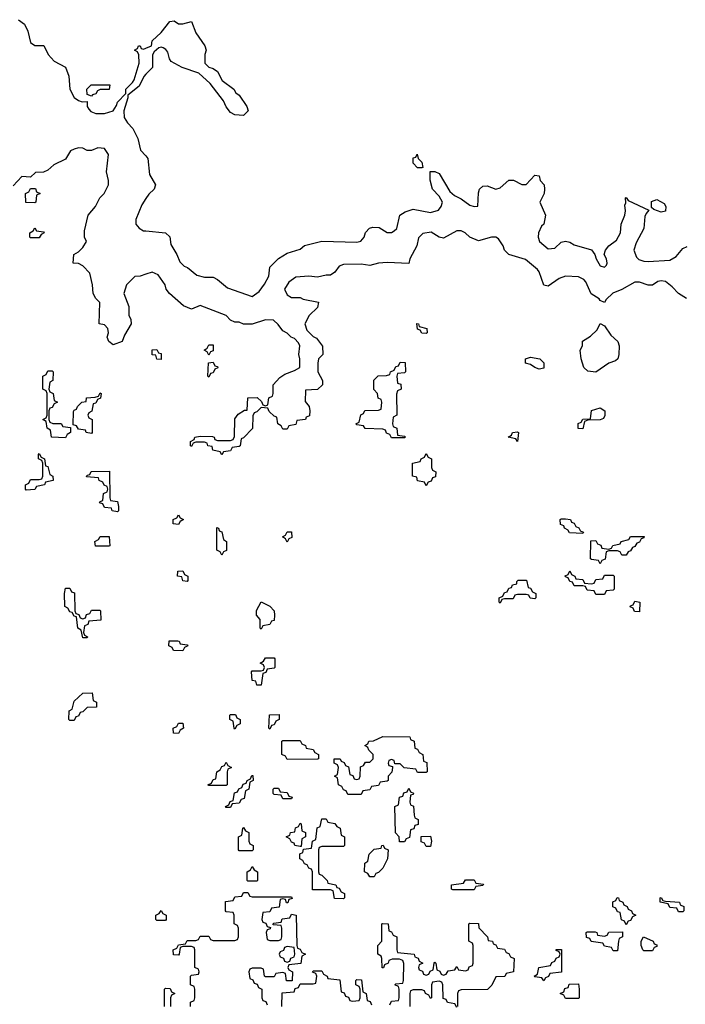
# Model space of a CAD drawing. Header units: inches. Extents: x 2808529 to 2951249, y 860290 to 1033701.
# Tile 57 of 153: x 2849420 to 2852481, y 1017820 to 1022350. Entities that reach past the tile are written whole.
import ezdxf

# ---------------------------------------------------------------- set-up
doc = ezdxf.new("R2010")
doc.units = ezdxf.units.IN
doc.header["$MEASUREMENT"] = 0
for name, color, linetype in [('C8041', 7, 'Continuous'), ('C8042', 7, 'Continuous'), ('C8051', 7, 'Continuous'), ('C8052', 7, 'Continuous')]:
    doc.layers.add(name, color=color, linetype=linetype)

msp = doc.modelspace()

# ---------------------------------------------------------------- linework, layer by layer
at = {"layer": 'C8041', "color": 6}
for points in [[(2849830, 1019928), (2849768.4, 1019928.4), (2849766, 1019950), (2849782, 1019958), (2849790, 1019972), (2849831.6, 1019971.6), (2849834, 1019930)], [(2849710, 1019594), (2849722, 1019598), (2849727.3, 1019612.7), (2849742, 1019618), (2849750, 1019634), (2849790, 1019634), (2849792, 1019630), (2849792.7, 1019587.3), (2849738, 1019582), (2849732.7, 1019567.3), (2849718, 1019562), (2849714, 1019530), (2849718, 1019518), (2849732, 1019510), (2849730, 1019506), (2849710, 1019506), (2849702, 1019542), (2849688, 1019550), (2849682, 1019602), (2849670, 1019606), (2849662, 1019622), (2849650, 1019626), (2849642, 1019642), (2849628, 1019650), (2849626, 1019710), (2849630, 1019734), (2849650, 1019734), (2849658, 1019718), (2849672.7, 1019712.7), (2849674, 1019630), (2849678, 1019618), (2849692.7, 1019612.7), (2849698, 1019598)], [(2849650, 1019126), (2849646, 1019130), (2849648, 1019170), (2849662, 1019178), (2849670, 1019214), (2849710, 1019252), (2849752.7, 1019252.7), (2849758, 1019218), (2849774, 1019210), (2849772.7, 1019187.3), (2849730, 1019186), (2849710, 1019166), (2849698, 1019162), (2849690, 1019146), (2849678, 1019142), (2849670, 1019126)]]:
    msp.add_lwpolyline(points, close=True, dxfattribs=at)
at = {"layer": 'C8042', "color": 6}
for points in [[(2849414, 1022350), (2849442, 1022330), (2849456.9, 1022296.9), (2849470, 1022244.7), (2849490, 1022231), (2849531.6, 1022231.6), (2849551.3, 1022190), (2849578.8, 1022158.8), (2849631.1, 1022131.1), (2849646, 1022090), (2849650.8, 1022030), (2849670, 1021992), (2849690, 1021978), (2849707.3, 1021972.7), (2849730, 1021974), (2849731, 1021950), (2849738, 1021938), (2849747.3, 1021927.3), (2849770, 1021918.8), (2849810, 1021918.8), (2849849.2, 1021930.8), (2849865.2, 1021954.8), (2849869.4, 1021970.6), (2849908, 1022010), (2849908.7, 1022030), (2849939.3, 1022060.7), (2849946, 1022074), (2849969, 1022150), (2849968, 1022188), (2849962, 1022202), (2849948.7, 1022210), (2849962, 1022218), (2849966, 1022230), (2849974, 1022230), (2849978, 1022218), (2849990, 1022214), (2850000, 1022218.4)], [(2850000, 1022098.9), (2849990.6, 1022089.4), (2849970, 1022044), (2849918, 1022002), (2849918, 1021990), (2849899.1, 1021930), (2849900.5, 1021900.5), (2849915.5, 1021875.5), (2849941, 1021850), (2849963.5, 1021803.5), (2849976, 1021750), (2850000, 1021723.2)], [(2850000, 1021178.7), (2849974, 1021170), (2849950, 1021169), (2849910.8, 1021130), (2849898.8, 1021090), (2849922, 1021030), (2849922, 1020990), (2849931.1, 1020971.1), (2849932, 1020950), (2849902, 1020898), (2849890.8, 1020869.2), (2849850, 1020854), (2849829.3, 1020869.3), (2849822, 1020890), (2849828, 1020910), (2849826, 1020930), (2849810, 1020946), (2849786, 1020950), (2849788.4, 1021048.4), (2849770, 1021068), (2849758, 1021090), (2849755.3, 1021130), (2849743.1, 1021183.1), (2849710, 1021218), (2849690, 1021228), (2849666, 1021230), (2849668.7, 1021270), (2849690, 1021282), (2849710, 1021302), (2849728, 1021330), (2849718, 1021350), (2849718, 1021378), (2849735.3, 1021450), (2849768, 1021490), (2849788, 1021530), (2849808.7, 1021550), (2849829, 1021590), (2849829, 1021610), (2849819, 1021650), (2849828.7, 1021730), (2849810, 1021758), (2849779.6, 1021760.4), (2849750, 1021748.7), (2849730, 1021748.7), (2849710, 1021759), (2849690, 1021761.2), (2849670, 1021754), (2849653.7, 1021746.3), (2849630, 1021709), (2849577.3, 1021682.7), (2849550, 1021658), (2849530, 1021648), (2849492.7, 1021647.3), (2849470, 1021626), (2849430, 1021628), (2849390, 1021586)], [(2850000, 1021526.6), (2849981.6, 1021498.4), (2849953.4, 1021430), (2849954, 1021410), (2849970, 1021390.8), (2849990, 1021378.8), (2850000, 1021377.9)]]:
    msp.add_lwpolyline(points, dxfattribs=at)
for points in [[(2849750, 1021998), (2849730, 1022006), (2849729.4, 1022030.6), (2849748, 1022050), (2849834, 1022050), (2849830.9, 1022029.1), (2849790, 1022028.7), (2849778, 1022022), (2849770, 1022009.2), (2849755.3, 1022004.7)], [(2849490, 1021508), (2849448.4, 1021508.4), (2849446, 1021550), (2849462, 1021558), (2849470, 1021574), (2849492.7, 1021572.7), (2849498, 1021558), (2849514, 1021550), (2849498, 1021542), (2849494, 1021510)], [(2849470, 1021346), (2849466, 1021350), (2849466, 1021370), (2849482, 1021378), (2849490, 1021392), (2849498, 1021378), (2849530, 1021374), (2849532, 1021370), (2849518, 1021362), (2849510, 1021346)], [(2849630, 1020426), (2849566, 1020430), (2849562, 1020462), (2849546, 1020470), (2849542, 1020502), (2849526, 1020510), (2849542, 1020518), (2849546, 1020530), (2849546, 1020630), (2849542, 1020642), (2849526, 1020650), (2849526, 1020710), (2849542, 1020718), (2849550, 1020734), (2849570, 1020734), (2849574, 1020730), (2849572, 1020690), (2849558, 1020682), (2849554, 1020650), (2849558, 1020638), (2849574, 1020630), (2849578, 1020598), (2849594, 1020590), (2849578, 1020582), (2849570, 1020566), (2849558, 1020562), (2849554, 1020550), (2849554, 1020510), (2849558, 1020498), (2849572.7, 1020492.7), (2849610, 1020492), (2849618, 1020478), (2849654, 1020474), (2849654, 1020450), (2849638, 1020442)], [(2849750, 1020446), (2849726, 1020450), (2849722, 1020462), (2849690, 1020466), (2849682, 1020482), (2849666, 1020486), (2849667.3, 1020547.3), (2849670, 1020554), (2849682, 1020558), (2849686, 1020570), (2849706, 1020590), (2849726, 1020594), (2849728, 1020610), (2849767.3, 1020612.7), (2849782, 1020618), (2849790, 1020634), (2849794, 1020630), (2849791.6, 1020608.4), (2849778, 1020602), (2849770, 1020586), (2849758, 1020582), (2849751.6, 1020548.4), (2849738, 1020542), (2849734, 1020530), (2849738, 1020518), (2849754, 1020510), (2849754, 1020450)], [(2849450, 1020186), (2849446, 1020190), (2849446, 1020210), (2849462, 1020218), (2849470, 1020234), (2849510, 1020234), (2849522, 1020238), (2849526, 1020250), (2849526, 1020310), (2849522, 1020322), (2849506, 1020330), (2849506, 1020350), (2849510, 1020354), (2849518, 1020338), (2849534, 1020330), (2849538, 1020298), (2849550, 1020294), (2849558, 1020258), (2849572, 1020250), (2849574, 1020230), (2849538, 1020222), (2849534, 1020210), (2849498, 1020202), (2849490, 1020189.2)], [(2849870, 1020086), (2849846, 1020090), (2849842, 1020102), (2849810, 1020106), (2849802, 1020122), (2849787.3, 1020127.3), (2849790, 1020134), (2849802, 1020138), (2849806, 1020170), (2849822, 1020178), (2849826, 1020190), (2849822, 1020202), (2849808, 1020208), (2849802, 1020222), (2849786, 1020230), (2849782, 1020242), (2849727.3, 1020247.3), (2849730, 1020254), (2849742, 1020258), (2849748, 1020272), (2849832.7, 1020272.7), (2849834, 1020150), (2849838, 1020138), (2849870, 1020134), (2849874, 1020110), (2849874, 1020090)]]:
    msp.add_lwpolyline(points, close=True, dxfattribs=at)
at = {"layer": 'C8051', "color": 6}
for points in [[(2850337.3, 1020000), (2850338, 1019998), (2850350, 1019994), (2850358, 1019958), (2850371.3, 1019950), (2850371.6, 1019908.4), (2850358, 1019902), (2850350, 1019886), (2850342, 1019902), (2850326, 1019910), (2850326, 1020000)], [(2851997.1, 1020000), (2851998, 1019998), (2852012.7, 1019992.7), (2852010, 1019986), (2851948.4, 1019988.4), (2851942.9, 1020000)], [(2850206, 1017810), (2850206, 1017830), (2850222, 1017838), (2850226, 1017850), (2850226, 1017890), (2850222, 1017902), (2850206, 1017910), (2850206, 1017950), (2850210, 1017954), (2850242, 1017958), (2850246, 1017970), (2850242, 1017982), (2850226, 1017990), (2850226, 1018070), (2850222, 1018082), (2850210, 1018086), (2850170, 1018086), (2850158, 1018082), (2850154, 1018050), (2850150, 1018046), (2850127.3, 1018047.3), (2850126, 1018070), (2850142, 1018078), (2850150, 1018094), (2850182, 1018098), (2850190, 1018114), (2850230, 1018114), (2850242, 1018118), (2850250, 1018134), (2850290, 1018134), (2850298, 1018118), (2850310, 1018114), (2850410, 1018114), (2850422, 1018118), (2850426, 1018130), (2850426, 1018170), (2850422, 1018182), (2850406, 1018190), (2850406, 1018230), (2850402, 1018242), (2850370, 1018246), (2850366, 1018250), (2850367.3, 1018292.7), (2850402, 1018298), (2850410, 1018314), (2850442, 1018318), (2850450, 1018334), (2850470, 1018334), (2850478, 1018318), (2850490, 1018314), (2850670, 1018314), (2850672.7, 1018307.3), (2850658, 1018302), (2850652.7, 1018287.3), (2850647.3, 1018287.3), (2850642, 1018302), (2850630, 1018306), (2850618, 1018302), (2850612.7, 1018267.3), (2850578, 1018262), (2850570, 1018246), (2850538, 1018242), (2850534, 1018210), (2850538, 1018198), (2850552.7, 1018192.7), (2850558, 1018178), (2850574, 1018174), (2850572.7, 1018167.3), (2850558, 1018162), (2850554, 1018150), (2850558, 1018118), (2850570, 1018114), (2850610, 1018114), (2850622, 1018118), (2850626, 1018130), (2850626, 1018170), (2850622, 1018182), (2850586, 1018186), (2850587.3, 1018192.7), (2850622, 1018198), (2850627.3, 1018212.7), (2850662, 1018218), (2850670, 1018234), (2850692, 1018230), (2850694, 1018090), (2850698, 1018078), (2850710, 1018074), (2850718, 1018058), (2850734, 1018050), (2850718, 1018042), (2850712.7, 1018007.3), (2850658, 1018002), (2850654, 1017990), (2850658, 1017978), (2850674, 1017970), (2850672.7, 1017927.3), (2850647.3, 1017927.3), (2850642, 1017962), (2850630, 1017966), (2850598, 1017962), (2850590, 1017946), (2850550, 1017946), (2850546, 1017950), (2850542, 1017982), (2850530, 1017986), (2850490, 1017986), (2850478, 1017982), (2850474, 1017970), (2850478, 1017938), (2850492.7, 1017932.7), (2850498, 1017918), (2850512.7, 1017912.7), (2850518, 1017898), (2850534, 1017890), (2850534, 1017850), (2850538, 1017838), (2850552.7, 1017832.7), (2850558, 1017818)], [(2851122, 1017818), (2851130, 1017834), (2851162, 1017838), (2851166, 1017850), (2851166, 1017890), (2851162, 1017902), (2851146, 1017910), (2851150, 1017914), (2851182, 1017918), (2851186, 1017930), (2851187.3, 1018007.3), (2851182, 1018022), (2851167.3, 1018027.3), (2851132.7, 1018027.3), (2851118, 1018022), (2851114, 1018010), (2851098, 1018002), (2851092.7, 1017987.3), (2851087.3, 1017987.3), (2851086, 1018030), (2851082, 1018042), (2851068, 1018050), (2851068, 1018090), (2851086, 1018110), (2851086, 1018190), (2851090, 1018192), (2851114, 1018190), (2851118, 1018158), (2851130, 1018154), (2851138, 1018138), (2851154, 1018130), (2851154, 1018070), (2851158, 1018058), (2851234, 1018050), (2851238, 1018038), (2851252.7, 1018032.7), (2851258, 1018018), (2851274, 1018010), (2851258, 1018002), (2851254, 1017990), (2851258, 1017978), (2851272.7, 1017972.7), (2851278, 1017958), (2851290, 1017954), (2851302, 1017958), (2851307.3, 1017972.7), (2851322, 1017978), (2851326, 1018010), (2851330, 1018014), (2851334, 1018010), (2851338, 1017978), (2851352.7, 1017972.7), (2851358, 1017958), (2851370, 1017954), (2851382, 1017958), (2851390, 1017974), (2851422, 1017978), (2851430, 1017994), (2851438, 1017978), (2851470, 1017974), (2851482, 1017978), (2851487.3, 1017992.7), (2851502, 1017998), (2851506, 1018010), (2851506, 1018090), (2851502, 1018102), (2851486, 1018110), (2851486, 1018190), (2851490, 1018194), (2851530, 1018192), (2851532, 1018172), (2851572, 1018130), (2851574, 1018114), (2851594, 1018110), (2851598, 1018098), (2851610, 1018094), (2851618, 1018078), (2851650, 1018074), (2851658, 1018058), (2851670, 1018054), (2851678, 1018038), (2851694, 1018030), (2851691.1, 1017968.9), (2851658, 1017962), (2851651.6, 1017948.4), (2851610, 1017946), (2851591.6, 1017908.4), (2851571.6, 1017888.4), (2851450, 1017886), (2851438, 1017882), (2851434, 1017870), (2851434, 1017810)], [(2850626, 1017810), (2850627.3, 1017872.7), (2850682, 1017878), (2850687.3, 1017892.7), (2850702, 1017898), (2850710, 1017914), (2850770, 1017914), (2850782, 1017918), (2850786, 1017950), (2850782, 1017962), (2850767.3, 1017967.3), (2850770, 1017974), (2850810, 1017974), (2850818, 1017958), (2850834, 1017950), (2850838, 1017938), (2850892.7, 1017932.7), (2850898, 1017878), (2850912.7, 1017872.7), (2850918, 1017858), (2850932.7, 1017852.7), (2850938, 1017838), (2850950, 1017834), (2850982, 1017838), (2850986, 1017850), (2850986, 1017890), (2850982, 1017902), (2850966, 1017910), (2850966, 1017930), (2850970, 1017934), (2850992.7, 1017932.7), (2850998, 1017878), (2851014, 1017870), (2851018, 1017838), (2851032.7, 1017832.7), (2851038, 1017818)], [(2850086, 1017810), (2850086, 1017890), (2850090, 1017894), (2850112.7, 1017892.7), (2850118, 1017878), (2850134, 1017870), (2850118, 1017862), (2850114, 1017850), (2850114, 1017810)], [(2851430, 1017806), (2851422, 1017822), (2851388.4, 1017828.4), (2851382, 1017842), (2851367.3, 1017847.3), (2851366, 1017910), (2851362, 1017922), (2851350, 1017926), (2851318, 1017922), (2851314, 1017910), (2851314, 1017850), (2851310, 1017846), (2851302, 1017862), (2851286, 1017870), (2851282, 1017882), (2851270, 1017886), (2851230, 1017886), (2851218, 1017882), (2851214, 1017870), (2851214, 1017810)]]:
    msp.add_lwpolyline(points, dxfattribs=at)
for points in [[(2850650, 1019946), (2850642, 1019962), (2850628, 1019970), (2850642, 1019978), (2850650, 1019994), (2850670, 1019994), (2850671.6, 1019968.4), (2850658, 1019962)], [(2852190, 1019886), (2852182, 1019902), (2852170, 1019906), (2852130, 1019906), (2852118, 1019902), (2852112.7, 1019867.3), (2852098, 1019862), (2852090, 1019846), (2852082, 1019862), (2852050, 1019866), (2852046, 1019870), (2852047.3, 1019952.7), (2852070, 1019954), (2852078, 1019938), (2852092.7, 1019932.7), (2852098, 1019918), (2852130, 1019914), (2852142, 1019918), (2852148.4, 1019931.6), (2852182, 1019938), (2852186, 1019950), (2852222, 1019958), (2852230, 1019972), (2852292.7, 1019972.7), (2852290, 1019966), (2852278, 1019962), (2852270, 1019946), (2852258, 1019942), (2852250, 1019926), (2852238, 1019922), (2852230, 1019906), (2852218, 1019902), (2852210, 1019886)], [(2850190, 1019766), (2850170, 1019768), (2850166, 1019786), (2850146, 1019790), (2850147.3, 1019812.7), (2850170, 1019814), (2850178, 1019798), (2850194, 1019790), (2850194, 1019770)], [(2852050, 1019754), (2852062, 1019758), (2852070, 1019774), (2852102, 1019778), (2852110, 1019794), (2852150, 1019794), (2852154, 1019790), (2852154, 1019730), (2852150, 1019726), (2852118, 1019722), (2852110, 1019706), (2852070, 1019706), (2852062, 1019722), (2852030, 1019726), (2852022, 1019742), (2852010, 1019746), (2851970, 1019746), (2851962, 1019762), (2851950, 1019766), (2851942, 1019782), (2851930, 1019786), (2851928.4, 1019791.6), (2851942, 1019798), (2851950, 1019814), (2851958, 1019798), (2851974, 1019790), (2851978, 1019778), (2852010, 1019774), (2852018, 1019758)], [(2851790, 1019686), (2851768.4, 1019688.4), (2851762, 1019702), (2851750, 1019706), (2851710, 1019706), (2851698, 1019702), (2851690, 1019686), (2851650, 1019686), (2851638, 1019682), (2851630, 1019666), (2851626, 1019670), (2851626, 1019690), (2851642, 1019698), (2851650, 1019714), (2851662, 1019718), (2851670, 1019734), (2851682, 1019738), (2851686, 1019750), (2851706, 1019754), (2851706, 1019766), (2851712, 1019772), (2851751.1, 1019771.1), (2851758, 1019738), (2851770, 1019734), (2851778, 1019718), (2851794, 1019710), (2851794, 1019690)], [(2850530, 1019546), (2850526, 1019550), (2850526, 1019590), (2850508.7, 1019610), (2850508.9, 1019631.1), (2850530, 1019672), (2850570, 1019651.3), (2850591, 1019630), (2850592, 1019610), (2850590, 1019586), (2850578, 1019582), (2850570, 1019568), (2850538, 1019562)], [(2852270, 1019626), (2852247.3, 1019627.3), (2852242, 1019642), (2852228.4, 1019648.4), (2852230, 1019654), (2852242, 1019658), (2852250, 1019674), (2852272, 1019670)], [(2850170, 1019446), (2850127.3, 1019447.3), (2850122, 1019462), (2850106, 1019470), (2850107.3, 1019492.7), (2850147.3, 1019492.7), (2850154, 1019490), (2850158, 1019478), (2850190, 1019474), (2850194, 1019470), (2850178, 1019462)], [(2850510, 1019288), (2850506, 1019306), (2850489.1, 1019309.1), (2850486, 1019350), (2850490, 1019354), (2850530, 1019354), (2850542, 1019358), (2850546, 1019370), (2850542, 1019382), (2850526, 1019390), (2850542, 1019398), (2850550, 1019414), (2850590, 1019414), (2850594, 1019410), (2850594, 1019370), (2850590, 1019366), (2850558, 1019362), (2850552.7, 1019347.3), (2850538, 1019342), (2850530, 1019288)], [(2850410, 1019086), (2850406, 1019090), (2850402, 1019122), (2850386, 1019130), (2850386, 1019150), (2850390, 1019154), (2850412.7, 1019152.7), (2850418, 1019138), (2850434, 1019130), (2850434, 1019110), (2850418, 1019102)], [(2850570, 1019086), (2850566, 1019090), (2850568.4, 1019151.6), (2850612.7, 1019152.7), (2850614, 1019130), (2850598, 1019122), (2850590, 1019106), (2850578, 1019102)], [(2850150, 1019066), (2850128, 1019068), (2850126, 1019090), (2850142, 1019098), (2850150, 1019114), (2850170, 1019114), (2850174, 1019090), (2850158, 1019082)], [(2850650, 1018946), (2850642, 1018962), (2850626, 1018970), (2850626, 1019030), (2850630, 1019034), (2850710, 1019034), (2850718, 1019018), (2850734, 1019010), (2850738, 1018998), (2850770, 1018992), (2850778, 1018978), (2850794, 1018970), (2850794, 1018950), (2850790, 1018948)], [(2851250, 1018886), (2851242, 1018902), (2851188.4, 1018908.4), (2851170, 1018926), (2851146, 1018926), (2851142, 1018942), (2851130, 1018946), (2851118, 1018942), (2851114, 1018930), (2851118, 1018918), (2851134, 1018914), (2851134, 1018910), (2851131.6, 1018888.4), (2851114, 1018870), (2851114, 1018850), (2851110, 1018846), (2851078, 1018842), (2851070, 1018826), (2851038, 1018822), (2851030, 1018806), (2850998, 1018802), (2850990, 1018786), (2850930, 1018786), (2850922, 1018802), (2850910, 1018806), (2850902, 1018822), (2850886, 1018830), (2850882, 1018862), (2850868, 1018870), (2850882, 1018878), (2850886, 1018910), (2850882, 1018922), (2850866, 1018930), (2850866, 1018950), (2850894, 1018950), (2850898, 1018938), (2850912.7, 1018932.7), (2850918, 1018918), (2850932.7, 1018912.7), (2850938, 1018878), (2850952.7, 1018872.7), (2850958, 1018858), (2850970, 1018854), (2850982, 1018858), (2850986, 1018870), (2850987.3, 1018912.7), (2851002, 1018918), (2851010, 1018934), (2851030, 1018934), (2851046, 1018950), (2851046, 1018970), (2851026, 1018990), (2851022, 1019002), (2851008, 1019010), (2851022, 1019018), (2851026, 1019030), (2851047.3, 1019032.7), (2851090, 1019052), (2851214, 1019050), (2851218, 1019038), (2851234, 1019030), (2851238, 1018998), (2851250, 1018994), (2851258, 1018978), (2851274, 1018970), (2851278, 1018938), (2851292.7, 1018932.7), (2851294, 1018890), (2851290, 1018886)], [(2850290, 1018826), (2850286, 1018830), (2850302, 1018838), (2850310, 1018854), (2850322, 1018858), (2850326, 1018890), (2850342, 1018898), (2850350, 1018914), (2850362, 1018918), (2850370, 1018934), (2850378, 1018918), (2850394, 1018910), (2850378, 1018902), (2850374, 1018890), (2850374, 1018830), (2850370, 1018826)], [(2850370, 1018726), (2850366, 1018730), (2850382, 1018738), (2850387.3, 1018752.7), (2850402, 1018758), (2850407.3, 1018792.7), (2850422, 1018798), (2850428, 1018812), (2850442, 1018818), (2850447.3, 1018832.7), (2850462, 1018838), (2850466, 1018850), (2850482, 1018858), (2850487.3, 1018872.7), (2850492.7, 1018872.7), (2850494, 1018850), (2850478, 1018842), (2850474, 1018810), (2850458, 1018802), (2850452.7, 1018767.3), (2850438, 1018762), (2850430, 1018746), (2850398, 1018742), (2850390, 1018726)], [(2850630, 1018766), (2850622, 1018782), (2850590, 1018786), (2850586, 1018790), (2850586, 1018810), (2850590, 1018814), (2850610, 1018814), (2850618, 1018798), (2850650, 1018794), (2850658, 1018778), (2850672.7, 1018772.7), (2850670, 1018766)], [(2851167.3, 1018567.3), (2851166, 1018590), (2851148.4, 1018608.4), (2851146, 1018730), (2851162, 1018738), (2851167.3, 1018772.7), (2851182, 1018778), (2851187.3, 1018792.7), (2851202, 1018798), (2851210, 1018814), (2851218, 1018798), (2851231.6, 1018791.6), (2851230, 1018786), (2851218, 1018782), (2851214, 1018750), (2851218, 1018738), (2851231.6, 1018731.6), (2851234, 1018690), (2851238, 1018678), (2851252, 1018670), (2851252, 1018648), (2851238, 1018642), (2851232.7, 1018627.3), (2851218, 1018622), (2851212.7, 1018587.3), (2851198, 1018582), (2851190, 1018568)], [(2850910, 1018306), (2850867.3, 1018307.3), (2850862, 1018342), (2850850, 1018346), (2850767.3, 1018347.3), (2850766, 1018430), (2850762, 1018442), (2850750, 1018446), (2850742, 1018462), (2850730, 1018466), (2850722, 1018482), (2850708, 1018490), (2850708.4, 1018511.6), (2850722, 1018518), (2850726, 1018534), (2850762, 1018538), (2850766, 1018570), (2850782, 1018578), (2850788.4, 1018631.6), (2850802, 1018638), (2850810, 1018674), (2850830, 1018674), (2850838, 1018658), (2850870, 1018652), (2850878, 1018638), (2850894, 1018630), (2850898, 1018598), (2850914, 1018590), (2850914, 1018550), (2850910, 1018546), (2850810, 1018546), (2850798, 1018542), (2850794, 1018530), (2850794, 1018430), (2850798, 1018418), (2850810, 1018414), (2850834, 1018390), (2850838, 1018378), (2850874, 1018370), (2850878, 1018358), (2850890, 1018354), (2850898, 1018338), (2850914, 1018330), (2850914, 1018310)], [(2850430, 1018526), (2850426, 1018530), (2850426, 1018590), (2850442, 1018598), (2850446, 1018630), (2850450, 1018634), (2850458, 1018618), (2850474, 1018610), (2850474, 1018570), (2850478, 1018558), (2850494, 1018550), (2850494, 1018530), (2850490, 1018526)], [(2850710, 1018546), (2850686, 1018550), (2850682, 1018562), (2850670, 1018566), (2850662, 1018582), (2850646, 1018590), (2850662, 1018598), (2850666, 1018610), (2850686, 1018614), (2850688.4, 1018631.6), (2850702, 1018638), (2850710, 1018654), (2850714, 1018650), (2850718, 1018618), (2850734, 1018610), (2850734, 1018590), (2850718, 1018582), (2850714, 1018546)], [(2851290, 1018546), (2851282, 1018562), (2851267.3, 1018567.3), (2851267.3, 1018592.7), (2851310, 1018594), (2851314, 1018570), (2851310, 1018546)], [(2851030, 1018406), (2851022, 1018422), (2851006, 1018430), (2851008, 1018470), (2851022, 1018478), (2851028, 1018510), (2851050, 1018534), (2851082, 1018538), (2851086, 1018550), (2851091.6, 1018551.6), (2851098, 1018538), (2851114, 1018530), (2851112, 1018490), (2851090, 1018446), (2851070, 1018426), (2851058, 1018422), (2851050, 1018406)], [(2850470, 1018386), (2850466, 1018390), (2850466, 1018430), (2850482, 1018438), (2850490, 1018454), (2850498, 1018438), (2850514, 1018430), (2850514, 1018390), (2850510, 1018386)], [(2851510, 1018346), (2851412.7, 1018347.3), (2851406, 1018350), (2851406, 1018370), (2851462, 1018378), (2851470, 1018392), (2851510, 1018392), (2851518, 1018378), (2851552.7, 1018372.7), (2851550, 1018366), (2851518, 1018362)], [(2852210, 1018186), (2852202, 1018202), (2852188.4, 1018208.4), (2852182, 1018242), (2852170, 1018246), (2852162, 1018262), (2852148.4, 1018268.4), (2852148.4, 1018291.6), (2852162, 1018298), (2852168.4, 1018311.6), (2852174, 1018310), (2852178, 1018298), (2852194, 1018290), (2852198, 1018278), (2852214, 1018270), (2852218, 1018258), (2852234, 1018250), (2852238, 1018238), (2852254, 1018230), (2852238, 1018222), (2852230, 1018206), (2852218, 1018202)], [(2852450, 1018246), (2852442, 1018262), (2852410, 1018266), (2852402, 1018282), (2852366, 1018290), (2852366, 1018310), (2852370, 1018312), (2852378, 1018298), (2852390, 1018294), (2852454, 1018290), (2852458, 1018278), (2852474, 1018270), (2852474, 1018250), (2852470, 1018246)], [(2850050, 1018206), (2850046, 1018210), (2850046, 1018230), (2850062, 1018238), (2850070, 1018252), (2850078, 1018238), (2850094, 1018230), (2850094, 1018210), (2850090, 1018206)], [(2852110, 1018134), (2852122, 1018138), (2852130, 1018152), (2852192.7, 1018152.7), (2852192, 1018130), (2852178, 1018122), (2852174, 1018110), (2852170, 1018066), (2852150, 1018066), (2852142, 1018082), (2852110, 1018088), (2852102, 1018102), (2852048.4, 1018108.4), (2852042, 1018122), (2852027.3, 1018127.3), (2852026, 1018150), (2852030, 1018154), (2852067.3, 1018152.7), (2852074, 1018150), (2852078, 1018138)], [(2852290, 1018066), (2852286, 1018070), (2852278, 1018090), (2852278, 1018110), (2852289.1, 1018130.9), (2852334, 1018110), (2852338, 1018098), (2852350, 1018094), (2852350, 1018086), (2852338, 1018082), (2852330, 1018066)], [(2850650, 1018086), (2850638, 1018082), (2850632.7, 1018067.3), (2850618, 1018062), (2850614, 1018050), (2850618, 1018038), (2850632.7, 1018032.7), (2850638, 1018018), (2850650, 1018014), (2850662, 1018018), (2850667.3, 1018032.7), (2850682, 1018038), (2850686, 1018050), (2850682, 1018082)], [(2851830, 1017928), (2851822, 1017942), (2851790, 1017946), (2851786, 1017950), (2851802, 1017958), (2851808, 1017990), (2851862, 1017998), (2851868, 1018012), (2851882, 1018018), (2851887.3, 1018032.7), (2851902, 1018038), (2851906, 1018050), (2851902, 1018062), (2851887.3, 1018067.3), (2851887.3, 1018072.7), (2851912.7, 1018072.7), (2851912.7, 1017967.3), (2851858, 1017962), (2851852.7, 1017947.3), (2851838, 1017942)], [(2851930, 1017846), (2851922, 1017862), (2851906, 1017870), (2851922, 1017878), (2851927.3, 1017892.7), (2851942, 1017898), (2851947.3, 1017912.7), (2851990, 1017914), (2851994, 1017890), (2851994, 1017850), (2851990, 1017846)]]:
    msp.add_lwpolyline(points, close=True, dxfattribs=at)
at = {"layer": 'C8052', "color": 6}
for points in [[(2850000, 1022218.4), (2850026, 1022230), (2850030, 1022252), (2850070, 1022291), (2850110, 1022342), (2850130, 1022344.7), (2850150.9, 1022330.9), (2850170, 1022330.7), (2850210, 1022342), (2850230.7, 1022290), (2850271, 1022230), (2850278, 1022210), (2850270.8, 1022189.2), (2850271, 1022150), (2850290, 1022131), (2850310, 1022126), (2850330, 1022111), (2850351.3, 1022070), (2850404.7, 1022030), (2850414, 1022014), (2850430, 1022002), (2850464.7, 1021950), (2850470.7, 1021930), (2850450, 1021909.4), (2850410, 1021912.7), (2850390, 1021923.7), (2850369.7, 1021949.7), (2850357, 1021977), (2850296.6, 1022056.6), (2850244.1, 1022104.1), (2850168, 1022130), (2850117.2, 1022157.2), (2850109.3, 1022169.3), (2850101.2, 1022201.2), (2850092.9, 1022212.9), (2850080.2, 1022220.2), (2850070, 1022224), (2850059.6, 1022220.4), (2850038, 1022202), (2850031, 1022189), (2850031, 1022130), (2850000, 1022098.9)], [(2850000, 1021723.2), (2850010, 1021712), (2850017.3, 1021637.3), (2850044.7, 1021590), (2850038, 1021570), (2850013.2, 1021546.8), (2850000, 1021526.6)], [(2850000, 1021377.9), (2850091, 1021370), (2850110.4, 1021350.4), (2850115.5, 1021315.5), (2850142.8, 1021270), (2850156.3, 1021236.3), (2850175.9, 1021215.9), (2850191.3, 1021210), (2850234.4, 1021174.4), (2850270, 1021166), (2850310, 1021166), (2850330, 1021154.8), (2850375.9, 1021115.9), (2850490, 1021076), (2850520.9, 1021099.1), (2850546.6, 1021133.4), (2850565.2, 1021170), (2850570, 1021211.3), (2850610, 1021251), (2850650, 1021276), (2850710, 1021294.8), (2850730, 1021310.6), (2850810, 1021330.7), (2850970, 1021326), (2850989.2, 1021330.8), (2851004, 1021350), (2851010, 1021371.3), (2851029.4, 1021390.6), (2851044.1, 1021395.9), (2851073.7, 1021393.7), (2851110, 1021371), (2851130, 1021371), (2851142, 1021378), (2851154, 1021390), (2851169, 1021450), (2851193.6, 1021466.4), (2851230, 1021478), (2851310, 1021462.8), (2851346, 1021474), (2851359, 1021490), (2851364, 1021510), (2851350, 1021538), (2851318, 1021570), (2851308.4, 1021611.6), (2851308, 1021652), (2851330, 1021652), (2851350, 1021642), (2851399.1, 1021559.1), (2851420.5, 1021540.5), (2851450, 1021526), (2851490, 1021496), (2851510, 1021491.3), (2851527.3, 1021492.7), (2851530, 1021554), (2851535.3, 1021570), (2851550, 1021584.7), (2851570, 1021586), (2851610, 1021571), (2851630, 1021576), (2851670, 1021611.3), (2851691.1, 1021611.1), (2851730, 1021592), (2851750, 1021592), (2851790, 1021634), (2851810, 1021632), (2851814, 1021610), (2851832, 1021590), (2851834, 1021570), (2851832, 1021550), (2851812, 1021510), (2851838, 1021450), (2851830.6, 1021410), (2851820.5, 1021399.5), (2851806, 1021370), (2851804.7, 1021350), (2851810.8, 1021330), (2851850, 1021296), (2851881.2, 1021298.8), (2851910, 1021326), (2851930, 1021330.7), (2851950, 1021326.8), (2851970, 1021314), (2852050, 1021290.6), (2852066, 1021270), (2852071, 1021250), (2852090, 1021218), (2852110, 1021212), (2852119, 1021221), (2852122, 1021230), (2852119, 1021250), (2852108.7, 1021270), (2852114, 1021290), (2852129.3, 1021310), (2852164.8, 1021335.2), (2852184, 1021370), (2852186, 1021410), (2852202.7, 1021450), (2852206, 1021470), (2852203.1, 1021496.9), (2852207.3, 1021507.3), (2852206, 1021530), (2852210, 1021532), (2852218, 1021518), (2852314, 1021474), (2852301, 1021459), (2852296, 1021444), (2852290.4, 1021389.6), (2852255.9, 1021324.1), (2852244, 1021290), (2852256.8, 1021256.8), (2852267.3, 1021247.3), (2852290, 1021238.8), (2852310, 1021237.3), (2852410, 1021244), (2852439.6, 1021260.4), (2852470, 1021298), (2852490, 1021306)], [(2852487, 1021067), (2852449.7, 1021089.7), (2852421.5, 1021121.5), (2852390, 1021145.2), (2852370, 1021149.2), (2852354.8, 1021145.2), (2852330, 1021128.7), (2852310, 1021129), (2852270, 1021142.7), (2852250, 1021142.7), (2852190, 1021109.2), (2852147.7, 1021092.3), (2852117.3, 1021062.7), (2852110, 1021048.7), (2852090, 1021058), (2852085.6, 1021065.6), (2852049.2, 1021089.2), (2852024.1, 1021144.1), (2852014.5, 1021154.5), (2851990, 1021166.6), (2851930, 1021169.5), (2851900.9, 1021159.1), (2851850, 1021124), (2851830, 1021128.7), (2851809.2, 1021190), (2851800.9, 1021200.9), (2851747, 1021247), (2851669.2, 1021270), (2851649.3, 1021290), (2851644, 1021310), (2851622, 1021342), (2851610, 1021349.2), (2851590, 1021349.2), (2851530, 1021333.2), (2851490, 1021349.3), (2851469.4, 1021369.4), (2851450, 1021379), (2851430, 1021379), (2851370, 1021345.2), (2851350, 1021349), (2851312.3, 1021372.3), (2851273.7, 1021366.3), (2851253.7, 1021346.3), (2851246.8, 1021310), (2851214.8, 1021250), (2851210, 1021228), (2851110, 1021233.2), (2851070, 1021229.3), (2851030, 1021219), (2850990, 1021225.2), (2850910, 1021224), (2850890, 1021215.3), (2850870, 1021188), (2850850, 1021175.3), (2850830, 1021175.3), (2850790, 1021165.2), (2850749.3, 1021169.3), (2850690, 1021166), (2850657.3, 1021142.7), (2850638, 1021110), (2850650, 1021084.7), (2850670, 1021071.3), (2850710, 1021071.3), (2850723.6, 1021063.6), (2850794, 1021050), (2850790, 1021026), (2850750.8, 1020989.2), (2850731, 1020950), (2850741.4, 1020921.4), (2850770, 1020892), (2850784.7, 1020884.7), (2850812, 1020848), (2850814, 1020810), (2850794, 1020790), (2850792, 1020770), (2850792, 1020730), (2850812, 1020690), (2850812, 1020670), (2850790, 1020648), (2850734, 1020646), (2850732.7, 1020592.7), (2850752, 1020570), (2850754, 1020550), (2850752.7, 1020527.3), (2850738, 1020522), (2850734, 1020510), (2850694, 1020506), (2850690, 1020488), (2850658, 1020482), (2850650, 1020466), (2850630, 1020466), (2850622, 1020482), (2850608, 1020490), (2850602, 1020522), (2850590, 1020526), (2850568, 1020548), (2850562, 1020562), (2850530, 1020566), (2850510, 1020546), (2850498, 1020542), (2850492.7, 1020527.3), (2850490.7, 1020469.3), (2850450, 1020426), (2850438, 1020422), (2850434, 1020390), (2850430, 1020386), (2850398, 1020382), (2850390, 1020366), (2850358, 1020362), (2850350, 1020348), (2850342, 1020362), (2850308.9, 1020368.9), (2850306, 1020386), (2850286, 1020390), (2850282, 1020402), (2850270, 1020406), (2850230, 1020406), (2850218, 1020402), (2850210, 1020386), (2850206, 1020390), (2850206, 1020410), (2850222, 1020418), (2850226, 1020430), (2850250, 1020434), (2850307.3, 1020432.7), (2850314, 1020430), (2850318, 1020418), (2850330, 1020414), (2850390, 1020414), (2850402, 1020418), (2850407.3, 1020432.7), (2850410, 1020514), (2850424.7, 1020535.3), (2850454, 1020554), (2850466, 1020554), (2850469.3, 1020610.7), (2850511.6, 1020611.6), (2850532.7, 1020592.7), (2850538, 1020578), (2850550, 1020574), (2850562, 1020578), (2850566, 1020610), (2850582, 1020618), (2850586, 1020630), (2850586, 1020670), (2850616.4, 1020703.6), (2850640.2, 1020719.8), (2850684.7, 1020735.3), (2850708, 1020750), (2850709, 1020790), (2850704, 1020810), (2850708.7, 1020850), (2850703.1, 1020863.1), (2850684, 1020884), (2850668, 1020890), (2850650, 1020908), (2850630, 1020918), (2850608.4, 1020948.4), (2850588, 1020968), (2850550, 1020968.7), (2850490, 1020948.7), (2850450, 1020948.7), (2850430, 1020958), (2850410, 1020958), (2850390, 1020968), (2850368.9, 1020988.9), (2850250, 1021035.3), (2850210, 1021018), (2850173.6, 1021033.6), (2850109.2, 1021090), (2850094, 1021110), (2850088.7, 1021130), (2850056.5, 1021176.5), (2850030, 1021188.7), (2850000, 1021178.7)], [(2851942.9, 1020000), (2851942, 1020002), (2851926, 1020010), (2851922, 1020022), (2851907.3, 1020027.3), (2851906, 1020050), (2851910, 1020054), (2851930, 1020054), (2851954, 1020050), (2851958, 1020038), (2851970, 1020034), (2851978, 1020018), (2851992, 1020012), (2851997.1, 1020000)], [(2850326, 1020000), (2850326, 1020014), (2850334, 1020010), (2850337.3, 1020000)]]:
    msp.add_lwpolyline(points, dxfattribs=at)
for points in [[(2851270, 1021668), (2851250, 1021668.7), (2851229.4, 1021689.4), (2851230, 1021714), (2851242, 1021718), (2851248.4, 1021731.6), (2851252, 1021712), (2851270, 1021694), (2851274, 1021670)], [(2852370, 1021464), (2852336.4, 1021476.4), (2852326, 1021486), (2852326, 1021514), (2852350, 1021522), (2852383.6, 1021503.6), (2852391.3, 1021490), (2852390, 1021469)], [(2851290, 1020906), (2851270, 1020908), (2851262, 1020922), (2851250, 1020926), (2851247.3, 1020952.7), (2851254, 1020950), (2851258, 1020938), (2851292, 1020930), (2851294, 1020910)], [(2852070, 1020729), (2852033.6, 1020733.6), (2852015.3, 1020750), (2852002, 1020790), (2851998, 1020830), (2852008, 1020850), (2852009.2, 1020870.8), (2852045.6, 1020894.4), (2852076.5, 1020923.5), (2852090, 1020952), (2852110, 1020942), (2852138.5, 1020898.5), (2852171.3, 1020870), (2852178, 1020850), (2852176, 1020810), (2852171.3, 1020790), (2852159.8, 1020780.2), (2852130, 1020769)], [(2850290, 1020806), (2850282, 1020822), (2850268, 1020830), (2850282, 1020838), (2850290, 1020854), (2850310, 1020854), (2850310, 1020826), (2850298, 1020822)], [(2850070, 1020786), (2850050, 1020788.7), (2850046, 1020806), (2850030, 1020808), (2850029.2, 1020830.8), (2850050, 1020832), (2850058, 1020818), (2850070, 1020814)], [(2851810, 1020742), (2851789.5, 1020749.5), (2851770, 1020764), (2851746, 1020770), (2851746, 1020790), (2851770, 1020798), (2851812, 1020790), (2851830.7, 1020770.7), (2851830, 1020746)], [(2850290, 1020706), (2850286, 1020710), (2850288.4, 1020771.6), (2850310, 1020774), (2850318, 1020758), (2850330, 1020754), (2850331.6, 1020748.4), (2850318, 1020742), (2850310, 1020726), (2850298, 1020722)], [(2851130, 1020426), (2851122, 1020442), (2851107.3, 1020447.3), (2851102, 1020462), (2851090, 1020466), (2851008.7, 1020468.7), (2851002, 1020482), (2850970, 1020486), (2850966, 1020490), (2850982, 1020498), (2850988.4, 1020531.6), (2851002, 1020538), (2851007.3, 1020552.7), (2851070, 1020554), (2851082, 1020558), (2851086, 1020590), (2851082, 1020602), (2851068.4, 1020608.4), (2851066, 1020630), (2851048.4, 1020648.4), (2851048.4, 1020691.6), (2851068.4, 1020711.6), (2851107.3, 1020712.7), (2851122, 1020718), (2851126, 1020730), (2851142, 1020738), (2851150, 1020754), (2851162, 1020758), (2851170, 1020774), (2851192.7, 1020772.7), (2851194, 1020730), (2851190, 1020726), (2851158, 1020722), (2851154, 1020710), (2851158, 1020678), (2851172.7, 1020672.7), (2851174, 1020650), (2851158, 1020642), (2851152.7, 1020627.3), (2851154, 1020530), (2851138, 1020522), (2851134, 1020490), (2851138, 1020478), (2851154, 1020470), (2851158, 1020438), (2851190, 1020434), (2851194, 1020430), (2851190, 1020426)], [(2852010, 1020468), (2851988.9, 1020468.9), (2851988.4, 1020491.6), (2852002, 1020498), (2852010, 1020512), (2852046, 1020514), (2852050, 1020551.3), (2852090, 1020564.7), (2852110.7, 1020550.7), (2852111.1, 1020528.9), (2852104.7, 1020515.3), (2852090, 1020508.7), (2852032.7, 1020507.3), (2852018, 1020502)], [(2851710, 1020408.7), (2851702, 1020422), (2851666, 1020430), (2851682, 1020438), (2851686, 1020450), (2851710, 1020454), (2851714, 1020450)], [(2851290, 1020206), (2851282, 1020222), (2851250, 1020228), (2851246, 1020246), (2851226, 1020250), (2851226, 1020310), (2851262, 1020318), (2851266, 1020330), (2851282, 1020338), (2851290, 1020354), (2851298, 1020338), (2851314, 1020330), (2851314, 1020290), (2851318, 1020278), (2851334, 1020270), (2851332.7, 1020247.3), (2851318, 1020242), (2851312.7, 1020227.3), (2851298, 1020222)], [(2850150, 1020028), (2850126, 1020030), (2850126, 1020050), (2850142, 1020058), (2850150, 1020072), (2850158, 1020058), (2850174, 1020050), (2850158, 1020042)]]:
    msp.add_lwpolyline(points, close=True, dxfattribs=at)

doc.saveas('drawing.dxf')
